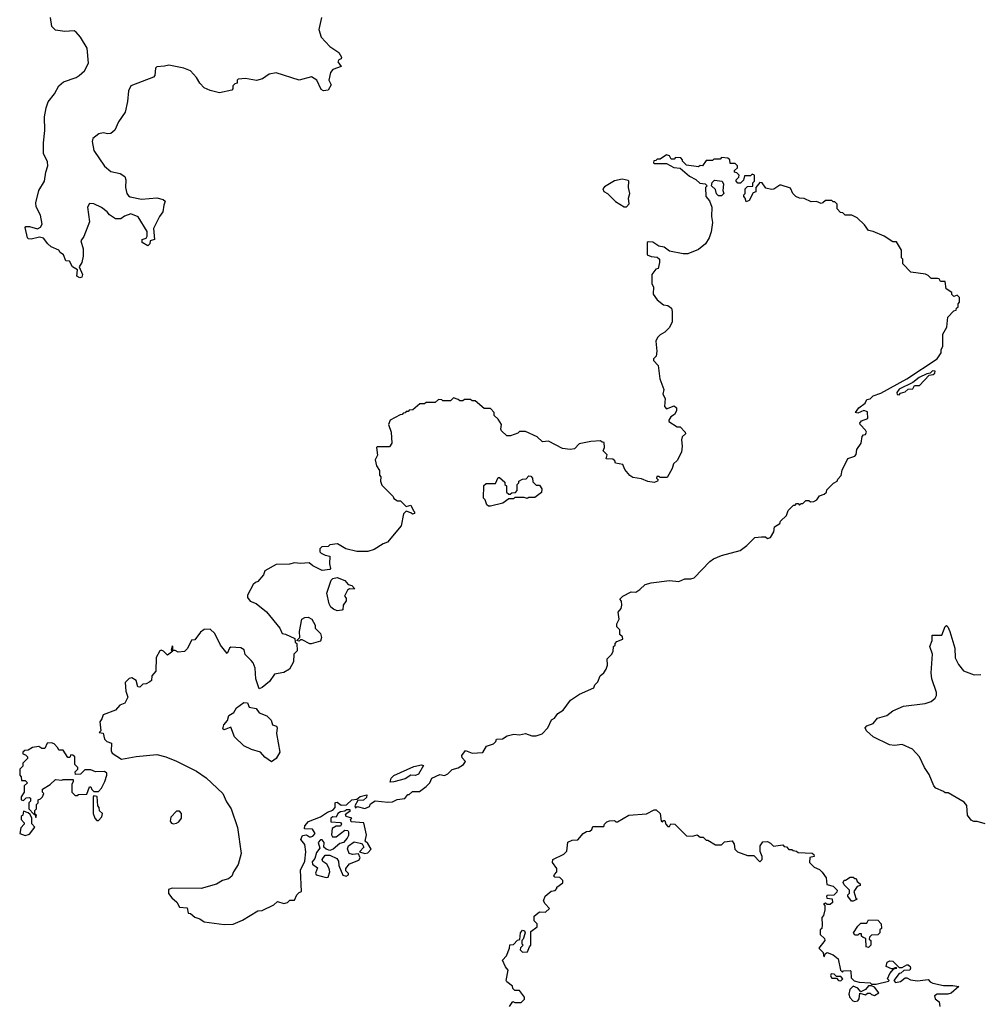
# Model space of a CAD drawing. Extents: x 2029662 to 2246637, y 225654 to 401419.
# Tile 75 of 256: x 2158850 to 2165112, y 270889 to 277320. Entities that reach past the tile are written whole.
import ezdxf

# ---------------------------------------------------------------- set-up
doc = ezdxf.new("R2010")
doc.units = 0

msp = doc.modelspace()

# ---------------------------------------------------------------- linework, layer by layer
at = {"layer": '0CON20XD'}
for points in [[(2159797, 277017), (2159745, 277012.5), (2159737, 277003), (2159733.8, 276955), (2159723.3, 276945), (2159575, 276888.8), (2159560, 276855), (2159554.3, 276785), (2159539.2, 276715), (2159495, 276653.3), (2159471.4, 276598.6), (2159445, 276576), (2159425, 276574), (2159395, 276581.2), (2159366.4, 276573.6), (2159327.5, 276545), (2159323.3, 276525), (2159333.8, 276465), (2159403, 276363), (2159445, 276328.8), (2159505.8, 276315.8), (2159536.7, 276295), (2159543.8, 276275), (2159541.2, 276225), (2159550, 276185), (2159560, 276170), (2159572, 276162), (2159645, 276146.7), (2159745, 276156), (2159786.4, 276146.4), (2159800, 276135), (2159790.7, 276109.3), (2159785.9, 276064.1), (2159762.5, 276035), (2159723.6, 275956.4), (2159730, 275885), (2159703.3, 275876.7), (2159700, 275855), (2159687, 275843), (2159650, 275865), (2159650, 275885), (2159676.7, 275893.3), (2159683.6, 275906.4), (2159683, 275937), (2159625, 276033.3), (2159575, 276052.5), (2159535, 276037.5), (2159510.5, 276019.5), (2159475, 276020), (2159437.5, 276045), (2159422.5, 276065), (2159385, 276092.5), (2159335, 276117.5), (2159305, 276120), (2159292.5, 276095), (2159305, 276000), (2159268, 275905), (2159250, 275875), (2159263.6, 275823.6), (2159264, 275775), (2159255.8, 275735), (2159238.8, 275705), (2159261.2, 275655), (2159255, 275637.5), (2159243.9, 275633.9), (2159223.8, 275645), (2159226.7, 275686.7), (2159195, 275706), (2159175, 275742.5), (2159152.5, 275745), (2159136, 275785), (2159115, 275800), (2159106, 275815), (2159055, 275837.1), (2159032.9, 275855), (2159005, 275894), (2158980.3, 275899.7), (2158925, 275887.1), (2158908.3, 275888.3), (2158901.2, 275895), (2158886.7, 275963.3), (2158890, 275970), (2158915, 275970), (2158965.6, 275954.4), (2158986.2, 275965), (2158997.5, 275985), (2158985, 276042.5), (2158957.8, 276097.8), (2158954.5, 276124.5), (2158974.5, 276205), (2159011.9, 276265), (2159020, 276325), (2159033.5, 276365), (2159031.3, 276391.3), (2159005.8, 276445), (2159005.6, 276515), (2159014.5, 276595.5), (2159011.5, 276685), (2159022.2, 276745), (2159036.3, 276783.7), (2159077.5, 276835), (2159105, 276888.8), (2159136.7, 276915), (2159218.2, 276941.8), (2159238.8, 276955), (2159274.3, 276985.7), (2159299.2, 277035), (2159290.8, 277135), (2159248, 277205), (2159219.5, 277239.5), (2159205, 277246.2), (2159145, 277243.8), (2159085, 277251.2), (2159060, 277275), (2159051.2, 277335)], [(2160822, 277335), (2160803.3, 277255), (2160818.8, 277205), (2160875.5, 277145.5), (2160935.4, 277105.4), (2160952.5, 277075), (2160950, 277065), (2160935, 277057.5), (2160927.5, 277045), (2160950, 277015), (2160895.8, 276994.2), (2160880, 276975), (2160870, 276925), (2160883.9, 276893.9), (2160865, 276860), (2160835, 276856), (2160818.8, 276865), (2160790.8, 276925), (2160755.7, 276945.7), (2160675, 276926), (2160525, 276972.5), (2160480, 276965), (2160436, 276934), (2160396.1, 276923.9), (2160325, 276936.7), (2160278.3, 276931.7), (2160270, 276925), (2160270, 276905), (2160255, 276900), (2160243, 276887), (2160241.7, 276868.3), (2160235, 276860), (2160155, 276841.2), (2160095, 276856.7), (2160055.9, 276875.9), (2160025.9, 276905.9), (2160005, 276942.5), (2159965, 276986.7), (2159923.3, 277003.3), (2159825, 277023.3), (2159797, 277017)], [(2160245, 271413.3), (2160305, 271437.5), (2160405, 271500), (2160435, 271502.5), (2160510.7, 271539.3), (2160535, 271560), (2160575, 271547.5), (2160600, 271555), (2160615, 271570), (2160645, 271570), (2160660, 271605), (2160675, 271620), (2160690, 271625), (2160683.8, 271765), (2160712.5, 271825), (2160720, 271885), (2160711.7, 271931.7), (2160687.5, 271965), (2160698.3, 271991.7), (2160723, 271997), (2160743, 271983), (2160753, 271983), (2160765, 271987.5), (2160780, 272005), (2160763.6, 272033.6), (2160710, 272035), (2160712.5, 272055), (2160737, 272083), (2160815, 272113.3), (2160860, 272145), (2160895, 272156.7), (2160910, 272175), (2160910, 272205), (2160915, 272207.5), (2160925, 272210), (2160950.7, 272190.7), (2160985, 272192.5), (2161020, 272225), (2161051.7, 272228.3), (2161074.1, 272245.9), (2161116.7, 272256.7), (2161115, 272240), (2161097, 272223), (2161060, 272220), (2161040, 272185), (2161043, 272173), (2161055, 272180), (2161105, 272167.5), (2161135, 272180), (2161141.7, 272198.3), (2161173, 272217), (2161255, 272210), (2161285, 272212.5), (2161315, 272227.5), (2161365, 272232.5), (2161385, 272260), (2161395, 272260), (2161415, 272280), (2161461.7, 272278.3), (2161505, 272312.5), (2161530, 272335), (2161543, 272367), (2161595, 272390), (2161625, 272382.5), (2161646.4, 272393.6), (2161675, 272422.5), (2161715, 272432.5), (2161750, 272455), (2161762.5, 272475), (2161739.5, 272499.5), (2161737.5, 272515), (2161763, 272547), (2161805, 272528.8), (2161875, 272533.3), (2161900, 272575), (2161945, 272590), (2161960, 272605), (2161965, 272620), (2162005, 272623.3), (2162035, 272642.5), (2162077, 272653), (2162115, 272650), (2162155, 272657.5), (2162195, 272642.5), (2162225, 272642.5), (2162263.6, 272656.4), (2162300, 272695), (2162323.6, 272746.4), (2162343, 272757), (2162365, 272787.5), (2162399.3, 272810.7), (2162447.5, 272875), (2162506.4, 272913.6), (2162600, 272955), (2162607.5, 272975), (2162627.5, 272995), (2162642.5, 273035), (2162666.4, 273053.6), (2162681.7, 273078.3), (2162690, 273105), (2162687.5, 273145), (2162716.4, 273173.6), (2162727, 273193), (2162730, 273225), (2162740, 273235), (2162740, 273245), (2162751.7, 273258.3), (2162790, 273275), (2162788.3, 273288.3), (2162770, 273305), (2162770, 273335), (2162750, 273355), (2162750, 273375), (2162766.7, 273405), (2162760.7, 273449.3), (2162780, 273475), (2162782.5, 273495), (2162781.7, 273521.7), (2162770, 273535), (2162790, 273555), (2162845, 273582.5), (2162875, 273580), (2162902, 273598), (2162935, 273630), (2162975, 273642.5), (2163095, 273657.5), (2163155, 273650), (2163195, 273667.5), (2163235, 273667.5), (2163256.1, 273673.9), (2163358.3, 273781.7), (2163382.3, 273797.7), (2163435, 273821.2), (2163556.1, 273853.9), (2163600, 273885), (2163653, 273937), (2163695, 273942.5), (2163721.7, 273941.7), (2163735, 273932.5), (2163755, 273937.5), (2163777.5, 273975), (2163781.7, 274008.3), (2163815, 274030), (2163820, 274045), (2163858.3, 274081.7), (2163870, 274115), (2163905, 274150), (2163915, 274150), (2163925, 274160), (2163935, 274160), (2163945, 274150), (2163955, 274160), (2163965, 274160), (2163985, 274180), (2164005, 274180), (2164015, 274170), (2164037, 274173), (2164056.4, 274183.6), (2164075, 274210), (2164105, 274220), (2164120, 274235), (2164121.7, 274248.3), (2164167, 274293), (2164190, 274305), (2164195, 274320), (2164217, 274343), (2164223, 274377), (2164260, 274455), (2164305, 274470), (2164315, 274480), (2164318.3, 274511.7), (2164346.4, 274553.6), (2164353, 274597), (2164361.7, 274608.3), (2164375, 274610), (2164382.5, 274625), (2164375, 274640), (2164340, 274675), (2164337.5, 274685), (2164349.3, 274700.7), (2164390, 274715), (2164388.3, 274758.3), (2164365, 274767.5), (2164325, 274750), (2164310, 274755), (2164332.5, 274785), (2164373.6, 274816.4), (2164385, 274840), (2164406.1, 274843.9), (2164426.4, 274863.6), (2164475, 274880), (2164646.1, 274973.9), (2164842.5, 275105), (2164870, 275145), (2164870, 275165), (2164880, 275185), (2164880, 275265), (2164907.5, 275312.5), (2164913, 275377), (2164951.7, 275418.3), (2164968.3, 275421.7), (2164970, 275435), (2164980, 275445), (2164980, 275465), (2164990, 275475), (2164990, 275505), (2164975, 275520), (2164951.7, 275511.7), (2164940, 275525), (2164938.3, 275538.3), (2164901.7, 275561.7), (2164895, 275610), (2164865, 275610), (2164856.4, 275626.4), (2164845, 275630), (2164805, 275630), (2164785, 275650), (2164767, 275657), (2164671.7, 275671.7), (2164620, 275725), (2164620, 275755), (2164610, 275765), (2164610, 275815), (2164578.3, 275868.3), (2164555, 275870), (2164497, 275907), (2164425, 275937.5), (2164393.9, 275943.9), (2164369.3, 275979.3), (2164320, 276025), (2164285, 276042.5), (2164243, 276043), (2164228.3, 276058.3), (2164211.7, 276061.7), (2164190, 276085), (2164190, 276115), (2164175, 276130), (2164165, 276130), (2164155, 276140), (2164115, 276140), (2164097, 276123), (2164085, 276120), (2164055, 276132.5), (2164020.7, 276130.7), (2163975, 276152.5), (2163943.6, 276153.6), (2163920, 276165), (2163900, 276185), (2163885, 276220), (2163825, 276240), (2163815, 276240), (2163777, 276213), (2163761.7, 276211.7), (2163725, 276220), (2163700, 276255), (2163685, 276257.5), (2163660, 276225), (2163660, 276195), (2163641.7, 276188.3), (2163615, 276140), (2163595, 276130), (2163590, 276155), (2163580, 276165), (2163580, 276175), (2163590, 276185), (2163590, 276215), (2163605, 276230), (2163638.3, 276231.7), (2163640, 276255), (2163650, 276265), (2163650, 276305), (2163635, 276310), (2163625, 276300), (2163585, 276300), (2163578.3, 276271.7), (2163558.3, 276251.7), (2163541.7, 276251.7), (2163530, 276265), (2163530, 276275), (2163548.3, 276291.7), (2163550, 276305), (2163535, 276320), (2163520, 276325), (2163520, 276335), (2163538.3, 276351.7), (2163540, 276365), (2163525, 276380), (2163491.7, 276381.7), (2163490, 276405), (2163476.4, 276416.4), (2163435, 276420), (2163425, 276410), (2163385, 276410), (2163375, 276400), (2163335, 276400), (2163310, 276365), (2163295, 276367.5), (2163285, 276360), (2163205, 276370), (2163180, 276395), (2163180, 276405), (2163168.3, 276418.3), (2163135, 276420), (2163125, 276410), (2163105, 276410), (2163095, 276430), (2163075, 276437.5), (2163035, 276410), (2163015, 276410), (2163005, 276400), (2162991.7, 276398.3), (2162990, 276385), (2162995, 276380), (2163075, 276380), (2163123.6, 276353.6), (2163165, 276350), (2163225, 276297.5), (2163267, 276277), (2163293, 276253), (2163328.3, 276248.3), (2163340, 276235), (2163330, 276225), (2163332.5, 276165), (2163357, 276137), (2163372.5, 276095), (2163370, 276035), (2163376.4, 275996.4), (2163366.7, 275935), (2163353.3, 275895), (2163330, 275855), (2163285, 275820), (2163215, 275791.2), (2163185, 275791.2), (2163095, 275807.5), (2163060, 275835), (2163025, 275840), (2162985, 275867.5), (2162955, 275870), (2162950, 275865), (2162950, 275785), (2162975, 275772.5), (2163015, 275770), (2163030, 275755), (2163030, 275735), (2163020, 275695), (2163005, 275690), (2162980, 275655), (2162980, 275595), (2162990, 275575), (2162988.3, 275528.3), (2163015, 275490), (2163055, 275457.5), (2163085, 275453.3), (2163107.5, 275435), (2163113, 275413), (2163112.5, 275345), (2163093, 275307), (2163065, 275280), (2163035, 275262.5), (2163017.5, 275245), (2163005, 275220), (2163012.5, 275155), (2163007, 275123), (2162990, 275105), (2162990, 275095), (2163021.7, 275061.7), (2163032.5, 274975), (2163057.5, 274905), (2163052.5, 274875), (2163067.5, 274845), (2163063, 274793), (2163075, 274777.5), (2163125, 274797.5), (2163140, 274785), (2163140, 274765), (2163128.3, 274741.7), (2163103.3, 274725), (2163090, 274705), (2163090, 274695), (2163145, 274660), (2163165, 274660), (2163197.5, 274625), (2163200, 274615), (2163177.5, 274595), (2163172.5, 274575), (2163177.5, 274535), (2163172.5, 274495), (2163145, 274440), (2163121.7, 274418.3), (2163111.7, 274388.3), (2163079.3, 274330.7), (2163035, 274330), (2163027, 274337), (2163013, 274337), (2163010, 274325), (2163020, 274315), (2163017.5, 274305), (2162995, 274297.5), (2162953, 274303), (2162911.7, 274321.7), (2162855, 274330), (2162835, 274342.5), (2162803, 274383), (2162790, 274415), (2162742.5, 274422.5), (2162738.3, 274438.3), (2162725, 274450), (2162681.7, 274451.7), (2162687, 274477), (2162662.5, 274505), (2162670, 274525), (2162668.3, 274558.3), (2162655, 274560), (2162645, 274570), (2162580, 274565), (2162505, 274550), (2162475, 274517.5), (2162445, 274512.5), (2162395, 274520), (2162305, 274567.5), (2162265, 274562.5), (2162230, 274595), (2162155, 274630), (2162115, 274630), (2162105, 274620), (2162057, 274603), (2162033, 274603), (2161997.5, 274635), (2161993.3, 274645), (2161997.5, 274675), (2161975, 274710), (2161950, 274735), (2161950, 274755), (2161925, 274780), (2161885, 274780), (2161825, 274830), (2161805, 274830), (2161795, 274840), (2161755, 274840), (2161745, 274830), (2161725, 274830), (2161715, 274840), (2161685, 274850), (2161665, 274830), (2161615, 274830), (2161607, 274837), (2161585, 274840), (2161565, 274820), (2161505, 274820), (2161495, 274810), (2161465, 274810), (2161418.3, 274771.7), (2161395, 274770), (2161388.3, 274761.7), (2161375, 274760), (2161368.3, 274751.7), (2161355, 274750), (2161348.3, 274741.7), (2161335, 274740), (2161270, 274705), (2161260, 274675), (2161277.5, 274625), (2161280, 274555), (2161265, 274530), (2161185, 274530), (2161180, 274525), (2161187.5, 274475), (2161172.5, 274445), (2161180, 274405), (2161200, 274375), (2161200, 274345), (2161210, 274335), (2161207.5, 274305), (2161215, 274280), (2161290, 274205), (2161295, 274192.5), (2161318.3, 274178.3), (2161337, 274177), (2161375, 274140), (2161405, 274150), (2161421.7, 274111.7), (2161430, 274105), (2161430, 274095), (2161415, 274090), (2161405, 274100), (2161375, 274110), (2161357, 274093), (2161342.5, 274015), (2161253.6, 273906.4), (2161224.3, 273895.7), (2161165, 273860), (2161125, 273846.7), (2161053, 273847)], [(2162815, 276097.5), (2162831.7, 276118.3), (2162827.5, 276155), (2162836.7, 276185), (2162827.5, 276225), (2162830, 276265), (2162825, 276270), (2162785, 276277.5), (2162735, 276267.5), (2162670.7, 276229.3), (2162660, 276215), (2162667, 276197), (2162690, 276185), (2162742.7, 276132.7), (2162798.3, 276098.3), (2162815, 276097.5)], [(2163435, 276170), (2163415, 276170), (2163403, 276183), (2163395, 276210), (2163370, 276235), (2163373, 276257), (2163388.3, 276271.7), (2163440, 276265), (2163447.5, 276245), (2163442.5, 276205), (2163450, 276185), (2163435, 276170)], [(2164595, 274870), (2164605, 274880), (2164635, 274890), (2164653, 274907), (2164685, 274910), (2164695, 274930), (2164728.3, 274931.7), (2164791.7, 274998.3), (2164817, 275003), (2164828.3, 275011.7), (2164830, 275025), (2164813.3, 275026.7), (2164798.3, 275011.7), (2164775, 275007.5), (2164725, 274982.5), (2164685, 274950), (2164595, 274907.5), (2164580, 274885), (2164581.7, 274871.7), (2164595, 274870)], [(2161912.5, 274142.5), (2161901.7, 274151.7), (2161890, 274185), (2161880, 274195), (2161883, 274277), (2161898.3, 274291.7), (2161958.3, 274291.7), (2161975, 274330), (2161985, 274330), (2162018.3, 274298.3), (2162020, 274285), (2162030, 274275), (2162030, 274235), (2162045, 274220), (2162055, 274220), (2162065, 274230), (2162088.3, 274231.7), (2162100, 274245), (2162100, 274285), (2162110, 274295), (2162110, 274305), (2162135, 274320), (2162158.3, 274321.7), (2162175, 274340), (2162188.3, 274338.3), (2162200, 274325), (2162201.7, 274301.7), (2162225, 274280), (2162245, 274280), (2162260, 274255), (2162258.3, 274231.7), (2162215, 274200), (2162175, 274200), (2162165, 274192.5), (2162145, 274200), (2162085, 274200), (2162075, 274190), (2162045, 274190), (2162007, 274163), (2161925, 274143.3), (2161912.5, 274142.5)], [(2161053, 273847), (2160980, 273865), (2160926.4, 273896.4), (2160875, 273890), (2160865, 273880), (2160823, 273877), (2160810, 273865), (2160810, 273845), (2160820, 273835), (2160845, 273822.5), (2160877, 273817), (2160873.3, 273765), (2160880, 273735), (2160875, 273730), (2160825, 273723.3), (2160765, 273753.3), (2160741.7, 273771.7), (2160685, 273767.5), (2160645, 273773.3), (2160613.6, 273763.6), (2160525, 273762.5), (2160450.7, 273719.3), (2160442.5, 273695), (2160405, 273650), (2160390, 273645), (2160375, 273630), (2160338.3, 273561.7), (2160337.5, 273545), (2160355, 273522.5), (2160395, 273507.5), (2160461.7, 273451.7), (2160550, 273345), (2160565, 273310), (2160587, 273307), (2160648.3, 273278.3), (2160650, 273255), (2160660, 273245), (2160661.7, 273198.3), (2160640, 273175), (2160638.8, 273125), (2160611.7, 273078.3), (2160575, 273056.2), (2160514.4, 273045.6), (2160482.6, 272997.4), (2160435, 272957.5), (2160415, 272950), (2160392.5, 273015), (2160387.5, 273085), (2160375, 273120), (2160362.5, 273135), (2160323, 273173), (2160317.5, 273205), (2160295, 273216.7), (2160228.3, 273221.7), (2160220, 273215), (2160205, 273180), (2160162.5, 273235), (2160125, 273310), (2160095, 273340), (2160055, 273337.5), (2160030.7, 273319.3), (2159995, 273270), (2159971.7, 273268.3), (2159947, 273213), (2159927, 273193), (2159885, 273190), (2159865, 273200), (2159850, 273200), (2159850, 273225), (2159845, 273230), (2159840, 273205), (2159850, 273195), (2159815, 273170), (2159790, 273195), (2159775, 273202.5), (2159765, 273197.5), (2159742.5, 273155), (2159740, 273065), (2159712.5, 273035), (2159710, 273005), (2159700, 272995), (2159677, 272983), (2159655, 272980), (2159635, 272960), (2159621.7, 272961.7), (2159610, 273005), (2159581.7, 273021.7), (2159565, 273017.5), (2159539.3, 272990.7), (2159544, 272935), (2159556.7, 272895), (2159537.5, 272855), (2159505, 272842.5), (2159475, 272810), (2159395, 272780), (2159386.7, 272753.3), (2159372.5, 272735), (2159380, 272675), (2159370, 272665), (2159395, 272660), (2159405, 272620), (2159420, 272605), (2159450, 272595), (2159447.5, 272545), (2159455, 272530), (2159515, 272490), (2159611.7, 272508.3), (2159745, 272520), (2159805, 272506), (2159875, 272476), (2160005, 272411.2), (2160067.3, 272367.3), (2160177.5, 272265), (2160201.7, 272211.7), (2160232.5, 272165), (2160273.9, 272043.9), (2160296.2, 271875), (2160277.7, 271802.3), (2160246.7, 271755), (2160236.7, 271725), (2160215, 271707.5), (2160175, 271697.5), (2160136.4, 271673.6), (2160035, 271646.2), (2159845, 271647.5), (2159821.7, 271638.3), (2159823, 271613), (2159843.6, 271583.6), (2159876.4, 271556.4), (2159893.9, 271523.9), (2159945, 271520), (2159950, 271485), (2159965, 271482.5), (2159995, 271457.5), (2160027, 271447), (2160055, 271427.5), (2160185, 271410), (2160245, 271413.3)], [(2160925, 273460), (2160899.3, 273469.3), (2160883.6, 273483.6), (2160872.5, 273505), (2160857.5, 273575), (2160885, 273660), (2160895, 273670), (2160925, 273677.5), (2160975, 273657.5), (2160995, 273630), (2161020, 273625), (2161037.5, 273605), (2161035, 273600), (2161005, 273602.5), (2160992.5, 273595), (2160972.5, 273555), (2160981.7, 273541.7), (2160982.5, 273525), (2160962.5, 273495), (2160960, 273465), (2160955, 273462.5), (2160925, 273460)], [(2160755, 273242.5), (2160745, 273242.5), (2160695, 273270), (2160685, 273270), (2160675, 273260), (2160660, 273265), (2160680, 273285), (2160677.5, 273325), (2160692.5, 273405), (2160713.6, 273416.4), (2160735, 273416.7), (2160757.5, 273405), (2160780, 273365), (2160780, 273345), (2160815, 273310), (2160822.5, 273285), (2160815, 273260), (2160755, 273242.5)], [(2164425.5, 272635.5), (2164382, 272675), (2164374.2, 272695), (2164385, 272708.6), (2164425, 272723.8), (2164452.7, 272757.3), (2164513.9, 272776.1), (2164554.3, 272805.7), (2164622.7, 272837.3), (2164765, 272853.3), (2164805, 272866.2), (2164830.5, 272889.5), (2164838.8, 272905), (2164838.8, 272925), (2164808, 273015), (2164804, 273055), (2164813.8, 273175), (2164796, 273225), (2164811.2, 273265), (2164810, 273300), (2164875, 273300), (2164895, 273357.5), (2164905, 273362.5), (2164912.5, 273355), (2164926, 273325), (2164960, 273215), (2164961.7, 273151.7), (2164982.5, 273107.5), (2165015, 273066), (2165085, 273041.2), (2165127.7, 273042.3)], [(2160495, 272472.5), (2160452.3, 272502.3), (2160422.5, 272535), (2160365, 272552.5), (2160315, 272577.5), (2160252.5, 272635), (2160228.3, 272698.3), (2160185, 272682.5), (2160177.5, 272687.5), (2160183.8, 272715), (2160207.9, 272742.1), (2160216.2, 272775), (2160250, 272795), (2160266.7, 272825), (2160315, 272861.2), (2160338.3, 272858.3), (2160349.3, 272829.3), (2160395, 272820), (2160415, 272792.5), (2160465, 272772.5), (2160492.5, 272745), (2160502.5, 272715), (2160526.7, 272706.7), (2160532.5, 272695), (2160527, 272657), (2160550, 272535), (2160525.9, 272494.1), (2160495, 272472.5)], [(2165157, 272067), (2165105, 272082.5), (2165083, 272083), (2165065, 272092.5), (2165042.5, 272125), (2165037, 272187), (2165019.3, 272209.3), (2164915, 272270), (2164895, 272270), (2164885, 272280), (2164835, 272300), (2164822.5, 272315), (2164790.7, 272390.7), (2164760, 272435), (2164728.8, 272505), (2164683.3, 272555), (2164615, 272586.2), (2164565, 272580), (2164533, 272583), (2164425.5, 272635.5)], [(2158955, 272110), (2158960, 272125), (2158950, 272130), (2158950, 272155), (2158960, 272165), (2158960, 272195), (2158970, 272205), (2158970, 272225), (2158985, 272230), (2159000, 272245), (2159007.5, 272265), (2159000, 272275), (2159000, 272295), (2159050, 272325), (2159083, 272357), (2159125, 272352.5), (2159135, 272357.5), (2159198.3, 272358.3), (2159200, 272345), (2159190, 272325), (2159190, 272275), (2159213, 272253), (2159225, 272252.5), (2159235, 272260), (2159288.3, 272261.7), (2159305, 272310), (2159315, 272310), (2159321.7, 272291.7), (2159335, 272280), (2159365, 272280), (2159385, 272300), (2159406.7, 272345), (2159420, 272385), (2159418.3, 272398.3), (2159405, 272410), (2159345, 272407.5), (2159315, 272420), (2159275, 272420), (2159247.5, 272392.5), (2159215, 272390), (2159213, 272407), (2159230, 272425), (2159230, 272435), (2159210, 272455), (2159210, 272505), (2159196.7, 272516.7), (2159185, 272517.5), (2159178.3, 272501.7), (2159165, 272500), (2159135, 272550), (2159105, 272550), (2159100, 272565), (2159075, 272590), (2159057, 272597), (2159030, 272595), (2159015, 272560), (2158995, 272560), (2158975, 272572.5), (2158933, 272567), (2158905, 272550), (2158883, 272547), (2158870, 272535), (2158870, 272525), (2158888.3, 272518.3), (2158900, 272505), (2158900, 272495), (2158870, 272465), (2158870, 272445), (2158850, 272425), (2158850, 272385), (2158860, 272375), (2158861.7, 272351.7), (2158885, 272350), (2158900, 272335), (2158880, 272315), (2158880, 272275), (2158860, 272245), (2158860, 272225), (2158875, 272220), (2158893, 272237), (2158915, 272240), (2158920, 272235), (2158920, 272215), (2158910, 272205), (2158910, 272165), (2158941.7, 272131.7), (2158950, 272130), (2158955, 272110)], [(2161270, 272340), (2161277.5, 272365), (2161295, 272382.5), (2161425, 272443.3), (2161475, 272452.5), (2161488.3, 272448.3), (2161455, 272392.5), (2161435, 272382.5), (2161405, 272386.7), (2161368, 272362), (2161295, 272342.5), (2161270, 272340)], [(2159365, 272090), (2159387, 272113), (2159390, 272135), (2159371.7, 272151.7), (2159370, 272175), (2159360, 272185), (2159357, 272247), (2159335, 272250), (2159330, 272245), (2159330, 272135), (2159340, 272105), (2159355, 272090), (2159365, 272090)], [(2160853, 271717), (2160865, 271720), (2160876.2, 271755), (2160872.5, 271775), (2160856.7, 271805), (2160831.4, 271821.4), (2160826.2, 271835), (2160846.4, 271863.6), (2160875, 271864), (2160921.4, 271841.4), (2160933.3, 271823.3), (2160934.6, 271794.6), (2160961.7, 271731.7), (2160983, 271727), (2160997.5, 271735), (2160997, 271743), (2160980.8, 271760.8), (2160980, 271775), (2161005, 271806.2), (2161065, 271830), (2161074, 271845), (2161062.5, 271872.5), (2161025, 271868), (2161002.5, 271875), (2160991.2, 271905), (2160997.5, 271925), (2161035, 271950), (2161075, 271942.5), (2161086.7, 271936.7), (2161097.5, 271915), (2161070, 271885), (2161105, 271874), (2161125, 271877.5), (2161147, 271903), (2161125, 271940), (2161107.5, 271955), (2161116.2, 271995), (2161097.5, 272075), (2161015, 272080), (2161010, 272095), (2161020, 272105), (2160982.5, 272115), (2160978.3, 272131.7), (2161010, 272155), (2161005, 272160), (2160985, 272160), (2160975, 272150), (2160945, 272146.7), (2160927.5, 272135), (2160918.3, 272111.7), (2160895, 272112.5), (2160882.5, 272105), (2160881.7, 272081.7), (2160945, 272077.5), (2160952.5, 272065), (2160945, 272053.3), (2160918.3, 272051.7), (2160891.7, 272038.3), (2160887.5, 271995), (2160893.9, 271983.9), (2160917.5, 271982.5), (2160975, 272026.7), (2160993.6, 272023.6), (2160998.8, 272015), (2160998.3, 271991.7), (2160990, 271975), (2160965, 271946.7), (2160941.4, 271938.6), (2160898.7, 271901.3), (2160875, 271893.8), (2160851.7, 271901.7), (2160837.5, 271915), (2160840, 271945), (2160825, 271962.5), (2160815, 271962.5), (2160800, 271945), (2160811.7, 271908.3), (2160788.8, 271881.2), (2160778.1, 271841.9), (2160761.4, 271818.6), (2160762.5, 271805), (2160795, 271780), (2160783.3, 271745), (2160787.5, 271735), (2160853, 271717)], [(2162050, 270875), (2162071.7, 270908.3), (2162085, 270900), (2162125, 270900), (2162147.5, 270922.5), (2162147.5, 270935), (2162115, 270980), (2162085, 270980), (2162071.7, 270991.7), (2162068.3, 271008.3), (2162032.5, 271035), (2162027.5, 271045), (2162041.7, 271111.7), (2162023.3, 271133.3), (2162003, 271177), (2162030, 271205), (2162050, 271255), (2162051.7, 271278.3), (2162075, 271280), (2162101.7, 271308.3), (2162118.3, 271311.7), (2162122.5, 271355), (2162135, 271372.5), (2162148.3, 271368.3), (2162152.5, 271355), (2162140, 271315), (2162130, 271305), (2162130, 271285), (2162140, 271275), (2162121.7, 271258.3), (2162120, 271245), (2162135, 271230), (2162168.3, 271231.7), (2162180, 271265), (2162190, 271275), (2162190, 271365), (2162230, 271395), (2162230, 271415), (2162210, 271435), (2162210, 271465), (2162245, 271492.5), (2162285, 271490), (2162310, 271515), (2162282.5, 271545), (2162272.5, 271565), (2162282.5, 271595), (2162323, 271627), (2162348.3, 271631.7), (2162360, 271645), (2162360, 271655), (2162398.3, 271681.7), (2162398.3, 271698.3), (2162378.3, 271718.3), (2162345, 271720), (2162340, 271725), (2162343, 271737), (2162360, 271755), (2162360, 271775), (2162330, 271815), (2162333.3, 271835), (2162405, 271870), (2162425, 271890), (2162431.7, 271948.3), (2162458.3, 271961.7), (2162497, 271963), (2162530, 272005), (2162553, 272017), (2162575, 272020), (2162588.3, 272031.7), (2162595, 272050), (2162665, 272050), (2162670, 272065), (2162685, 272080), (2162703, 272087), (2162735, 272090), (2162745, 272080), (2162755, 272080), (2162830, 272125), (2162945, 272132.5), (2162995, 272160), (2163008.3, 272158.3), (2163033.3, 272135), (2163040, 272085), (2163048.3, 272081.7), (2163055, 272090), (2163065, 272090), (2163070, 272065), (2163085, 272050), (2163095, 272050), (2163103, 272067), (2163130, 272065), (2163205, 271990), (2163245, 271987.5), (2163276.7, 271996.7), (2163295, 271980), (2163315, 271980), (2163335, 271960), (2163345, 271960), (2163395, 271930), (2163435, 271930), (2163455, 271950), (2163505, 271957.5), (2163517.5, 271935), (2163522.5, 271902.5), (2163540, 271885), (2163605, 271860), (2163645, 271860), (2163685, 271820), (2163700, 271835), (2163700, 271855), (2163687, 271887), (2163687, 271923), (2163705, 271950), (2163735, 271952.5), (2163755, 271942.5), (2163775, 271922.5), (2163835, 271930), (2163845, 271920), (2163858.3, 271918.3), (2163875, 271900), (2163895, 271900), (2163903, 271893), (2163925, 271890), (2163935, 271880), (2164027, 271877), (2164038.3, 271868.3), (2164040, 271855), (2164011.7, 271848.3), (2164010, 271815), (2164040, 271785), (2164075, 271770), (2164093, 271753), (2164117.5, 271715), (2164121.7, 271671.7), (2164165, 271660), (2164190, 271635), (2164188.3, 271621.7), (2164168.3, 271601.7), (2164125, 271600), (2164120, 271595), (2164122.5, 271582.5), (2164158.3, 271578.3), (2164160, 271555), (2164145, 271540), (2164125, 271540), (2164115, 271550), (2164100, 271545), (2164110, 271535), (2164110, 271505), (2164101.7, 271468.3), (2164090, 271455), (2164092.5, 271405), (2164090, 271385), (2164080, 271375), (2164080, 271345), (2164108.3, 271318.3), (2164110, 271305), (2164070, 271255), (2164098.3, 271228.3), (2164100, 271205), (2164108.3, 271201.7), (2164111.7, 271218.3), (2164125, 271227.5), (2164165, 271212.5), (2164196.7, 271185), (2164211.7, 271111.7), (2164225, 271100), (2164232.5, 271107.5), (2164275, 271110), (2164280, 271105), (2164281.7, 271061.7), (2164301.7, 271041.7), (2164333.6, 271033.6), (2164405, 271030), (2164415, 271020), (2164445, 271020), (2164525, 271040), (2164530, 271045), (2164520, 271055), (2164535, 271090), (2164560, 271120), (2164580, 271125), (2164575, 271130), (2164560, 271125), (2164560, 271120), (2164545, 271120), (2164510, 271135), (2164517.5, 271165), (2164535, 271173.3), (2164555, 271170), (2164595, 271130), (2164615, 271130), (2164645, 271147.5), (2164655, 271147.5), (2164667, 271137), (2164670, 271125), (2164665, 271112.5), (2164625, 271110), (2164607, 271093), (2164595, 271090), (2164560, 271045), (2164572, 271032), (2164605, 271038.1), (2164635, 271062.5), (2164645, 271062.5), (2164668.3, 271048.3), (2164715, 271043.3), (2164785, 271050), (2164797.5, 271035), (2164815, 271026.2), (2164885, 271011.1), (2164945, 271012.2), (2164986, 271006), (2164935, 270961.2), (2164914.2, 270955.8), (2164844.5, 270955.5), (2164826, 270945), (2164830, 270925), (2164855.8, 270905), (2164860, 270875)], [(2158885, 271992.5), (2158915, 272000), (2158950, 272045), (2158928.3, 272068.3), (2158930, 272105), (2158918.3, 272128.3), (2158905, 272140), (2158875, 272150), (2158870, 272125), (2158860, 272115), (2158860, 272095), (2158880, 272075), (2158880, 272065), (2158858.3, 272041.7), (2158850, 272005), (2158885, 271992.5)], [(2159855, 272067.5), (2159875, 272072.5), (2159889.3, 272080.7), (2159907.5, 272105), (2159907.5, 272135), (2159895, 272150), (2159875, 272150), (2159838.3, 272111.7), (2159832.5, 272085), (2159841.7, 272071.7), (2159855, 272067.5)], [(2164295, 271562.5), (2164283.6, 271563.6), (2164260, 271595), (2164260, 271605), (2164270, 271615), (2164270, 271635), (2164235, 271670), (2164230, 271685), (2164235, 271700), (2164245, 271700), (2164275, 271720), (2164295, 271720), (2164305, 271710), (2164315, 271710), (2164321.7, 271691.7), (2164340, 271675), (2164340, 271665), (2164321.7, 271658.3), (2164300, 271625), (2164312.5, 271582.5), (2164320, 271575), (2164295, 271562.5)], [(2164395, 271260), (2164380, 271265), (2164378.3, 271318.3), (2164360, 271325), (2164350, 271335), (2164348.3, 271348.3), (2164335, 271350), (2164325, 271340), (2164305, 271340), (2164297.5, 271355), (2164325, 271400), (2164345, 271420), (2164385, 271420), (2164395, 271440), (2164455, 271437.5), (2164477.5, 271415), (2164480, 271385), (2164470, 271375), (2164470, 271355), (2164457, 271343), (2164415, 271340), (2164401.7, 271328.3), (2164400, 271315), (2164410, 271305), (2164410, 271275), (2164395, 271260)], [(2164215, 271043.3), (2164227.5, 271055), (2164215, 271070), (2164185, 271070), (2164170, 271085), (2164151.7, 271088.3), (2164147.5, 271075), (2164155, 271060), (2164185, 271060), (2164200, 271045), (2164215, 271043.3)], [(2164305, 270908), (2164325, 270911.2), (2164333.8, 270925), (2164338.3, 270961.7), (2164375, 270950), (2164388.3, 270961.7), (2164405, 270962.5), (2164415, 270952.5), (2164435, 270946.7), (2164462.5, 270965), (2164435, 271000), (2164415, 271010), (2164395, 271010), (2164375, 270986.7), (2164345, 270970), (2164324.3, 270994.3), (2164295, 271007.5), (2164274, 270985), (2164266.7, 270955), (2164273.9, 270933.9), (2164292.5, 270912.5), (2164305, 270908)]]:
    msp.add_lwpolyline(points, dxfattribs=at)

doc.saveas('drawing.dxf')
